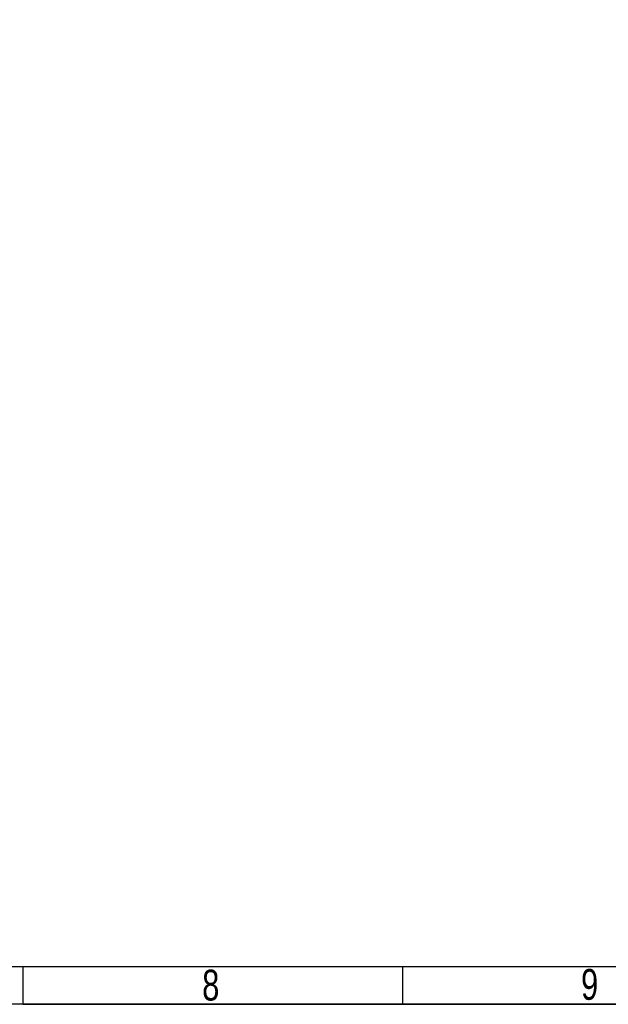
# Model space of a CAD drawing. Extents: x -225 to 585, y -158 to 406.
# Tile 11 of 39: x 130 to 207, y -158 to -28. Entities that reach past the tile are written whole.
import ezdxf

# ---------------------------------------------------------------- set-up
doc = ezdxf.new("R2010")
doc.units = 0
doc.layers.add('BOARD_GEOMETRY_DIMENSION', color=2, linetype='CONTINUOUS')
doc.layers.add('BOARD_GEOMETRY_SILKSCREEN_TOP', color=1, linetype='CONTINUOUS')

msp = doc.modelspace()

# ---------------------------------------------------------------- linework, layer by layer
at = {"layer": 'BOARD_GEOMETRY_DIMENSION'}
msp.add_lwpolyline([(-224.79, -158.115), (-224.79, 405.885142), (585.209904, 405.885142), (585.209904, -158.115)], close=True, dxfattribs=at)
for points in [[(-219.79001, -153.11501), (580.209914, -153.11501)], [(130.210052, -158.115), (130.210052, -153.11501)], [(180.209952, -153.11501), (180.209952, -158.115)], [(130.210052, -158.115), (230.210106, -158.115)]]:
    msp.add_lwpolyline(points, dxfattribs=at)
at = {"layer": 'BOARD_GEOMETRY_SILKSCREEN_TOP'}
msp.add_lwpolyline([(-224.79, -158.115), (-224.79, 405.885142), (585.209904, 405.885142), (585.209904, -158.115)], close=True, dxfattribs=at)
for points in [[(-219.79001, -153.11501), (580.209914, -153.11501)], [(130.210052, -158.115), (130.210052, -153.11501)], [(180.209952, -153.11501), (180.209952, -158.115)], [(130.210052, -158.115), (230.210106, -158.115)]]:
    msp.add_lwpolyline(points, dxfattribs=at)

# ---------------------------------------------------------------- texts
at = {"layer": 'BOARD_GEOMETRY_DIMENSION', "width": 0.75}
for s, p in [('8', (153.809954, -157.615128)), ('9', (203.742798, -157.518862))]:
    msp.add_text(s, height=4.064, dxfattribs=at).set_placement(p)
at = {"layer": 'BOARD_GEOMETRY_SILKSCREEN_TOP', "width": 0.75}
for s, p in [('8', (153.809954, -157.615128)), ('9', (203.742798, -157.518862))]:
    msp.add_text(s, height=4.064, dxfattribs=at).set_placement(p)

doc.saveas('drawing.dxf')
